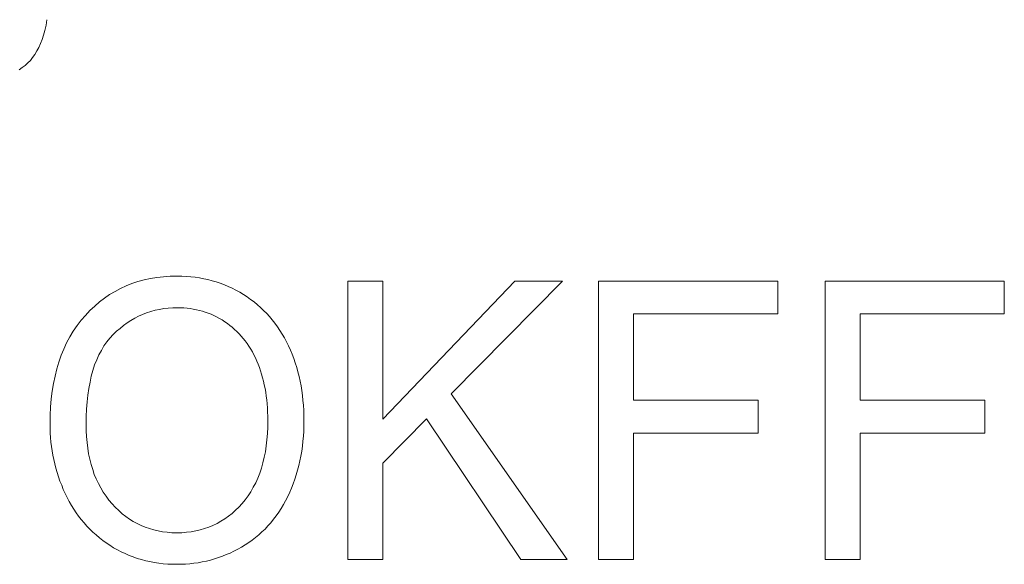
# Model space of a CAD drawing. Extents: x 1101 to 1942, y 41 to 882.
# Tile 67 of 113: x 1249.93 to 1258.76, y 863.62 to 868.51. Entities that reach past the tile are written whole.
import ezdxf

# ---------------------------------------------------------------- set-up
doc = ezdxf.new("R2010")
doc.units = 0
doc.layers.get('0').update_dxf_attribs({"lineweight": 13})
doc.layers.add('Beschriftung', color=7, linetype='Continuous', lineweight=25)

# ---------------------------------------------------------------- blocks, each defined once
blk = doc.blocks.new('Referenz-A03CP7E41H', base_point=(1127.7942, 89.8071))
at = {"layer": 'Beschriftung', "color": 0, "lineweight": -2}
for p, q in [((1250.1622, 868.4587), (1250.1574, 868.4338)), ((1250.1669, 868.4836), (1250.1622, 868.4587)), ((1250.1703, 868.5075), (1250.1669, 868.4836)), ((1250.1401, 868.3692), (1250.1275, 868.3295)), ((1250.1464, 868.389), (1250.1401, 868.3692)), ((1250.1519, 868.4114), (1250.1464, 868.389)), ((1250.1574, 868.4338), (1250.1519, 868.4114)), ((1250.1123, 868.2942), (1250.0972, 868.2587)), ((1250.1275, 868.3295), (1250.1123, 868.2942)), ((1250.0617, 868.1965), (1250.0415, 868.1696)), ((1250.0794, 868.2275), (1250.0617, 868.1965)), ((1250.0972, 868.2587), (1250.0794, 868.2275)), ((1249.9985, 868.1201), (1249.9757, 868.0975)), ((1250.0213, 868.1427), (1249.9985, 868.1201)), ((1250.0415, 868.1696), (1250.0213, 868.1427)), ((1249.9491, 868.0773), (1249.9224, 868.0572)), ((1249.9757, 868.0975), (1249.9491, 868.0773)), ((1250.9865, 866.1571), (1251.0408, 866.1737)), ((1251.0408, 866.1737), (1251.098, 866.1846)), ((1251.098, 866.1846), (1251.1551, 866.1956)), ((1251.1551, 866.1956), (1251.2151, 866.2011)), ((1251.2151, 866.2011), (1251.2753, 866.2066)), ((1251.2753, 866.2066), (1251.3381, 866.2066)), ((1251.3381, 866.2066), (1251.3793, 866.2066)), ((1251.3793, 866.2066), (1251.4196, 866.204)), ((1251.4196, 866.204), (1251.4598, 866.2014)), ((1251.4598, 866.2014), (1251.499, 866.1963)), ((1251.499, 866.1963), (1251.5382, 866.1911)), ((1251.5382, 866.1911), (1251.5764, 866.1833)), ((1251.5764, 866.1833), (1251.6145, 866.1756)), ((1251.6145, 866.1756), (1251.6517, 866.1653)), ((1251.6517, 866.1653), (1251.6889, 866.1549)), ((1252.8673, 863.6628), (1252.8673, 866.1628)), ((1252.8673, 866.1628), (1253.1831, 866.1628)), ((1253.1831, 866.1628), (1253.1831, 864.9235)), ((1253.1831, 864.9235), (1254.3655, 866.1628)), ((1254.7927, 866.1628), (1253.794, 865.1495)), ((1254.3655, 866.1628), (1254.7927, 866.1628)), ((1255.1157, 863.6628), (1255.1157, 866.1628)), ((1255.1157, 866.1628), (1256.7236, 866.1628)), ((1256.7236, 866.1628), (1256.7236, 865.8674)), ((1257.1483, 863.6628), (1257.1483, 866.1628)), ((1257.1483, 866.1628), (1258.7561, 866.1628)), ((1258.7561, 866.1628), (1258.7561, 865.8674)), ((1250.7811, 866.0691), (1250.8295, 866.0966)), ((1250.8295, 866.0966), (1250.8809, 866.1186)), ((1250.8809, 866.1186), (1250.9323, 866.1406)), ((1250.9323, 866.1406), (1250.9865, 866.1571)), ((1251.6889, 866.1549), (1251.725, 866.142)), ((1251.725, 866.142), (1251.7612, 866.1292)), ((1251.7612, 866.1292), (1251.7963, 866.1136)), ((1251.7963, 866.1136), (1251.8314, 866.0982)), ((1251.8314, 866.0982), (1251.8656, 866.08)), ((1251.8656, 866.08), (1251.8997, 866.0619)), ((1250.6414, 865.9757), (1250.687, 866.0086)), ((1250.687, 866.0086), (1250.7326, 866.0416)), ((1250.7326, 866.0416), (1250.7811, 866.0691)), ((1251.8997, 866.0619), (1251.9327, 866.0413)), ((1251.9327, 866.0413), (1251.9658, 866.0206)), ((1251.9658, 866.0206), (1251.997, 865.9979)), ((1251.997, 865.9979), (1252.0281, 865.9752)), ((1250.5162, 865.8546), (1250.556, 865.8987)), ((1250.556, 865.8987), (1250.5987, 865.9371)), ((1250.5987, 865.9371), (1250.6414, 865.9757)), ((1251.1394, 865.9001), (1251.1019, 865.8888)), ((1251.1782, 865.9077), (1251.1394, 865.9001)), ((1251.2172, 865.9152), (1251.1782, 865.9077)), ((1251.2576, 865.9189), (1251.2172, 865.9152)), ((1251.298, 865.9227), (1251.2576, 865.9189)), ((1251.3398, 865.9227), (1251.298, 865.9227)), ((1251.3692, 865.9227), (1251.3398, 865.9227)), ((1251.398, 865.9208), (1251.3692, 865.9227)), ((1251.4267, 865.9187), (1251.398, 865.9208)), ((1251.4547, 865.9148), (1251.4267, 865.9187)), ((1251.4826, 865.9109), (1251.4547, 865.9148)), ((1251.51, 865.905), (1251.4826, 865.9109)), ((1251.5372, 865.8992), (1251.51, 865.905)), ((1251.5638, 865.8914), (1251.5372, 865.8992)), ((1252.0281, 865.9752), (1252.0572, 865.9504)), ((1252.0572, 865.9504), (1252.0864, 865.9257)), ((1252.0864, 865.9257), (1252.1136, 865.8989)), ((1252.1136, 865.8989), (1252.1408, 865.8722)), ((1250.4416, 865.7624), (1250.4765, 865.8106)), ((1250.4765, 865.8106), (1250.5162, 865.8546)), ((1250.9234, 865.8096), (1250.8903, 865.787)), ((1250.958, 865.8285), (1250.9234, 865.8096)), ((1250.9924, 865.8473), (1250.958, 865.8285)), ((1251.0285, 865.8624), (1250.9924, 865.8473)), ((1251.0645, 865.8774), (1251.0285, 865.8624)), ((1251.1019, 865.8888), (1251.0645, 865.8774)), ((1251.5904, 865.8836), (1251.5638, 865.8914)), ((1251.6162, 865.8738), (1251.5904, 865.8836)), ((1251.642, 865.864), (1251.6162, 865.8738)), ((1251.6671, 865.8522), (1251.642, 865.864)), ((1251.6922, 865.8405), (1251.6671, 865.8522)), ((1251.7166, 865.8268), (1251.6922, 865.8405)), ((1251.7409, 865.8131), (1251.7166, 865.8268)), ((1251.7647, 865.7974), (1251.7409, 865.8131)), ((1252.1408, 865.8722), (1252.166, 865.8433)), ((1252.166, 865.8433), (1252.1912, 865.8145)), ((1252.1912, 865.8145), (1252.2145, 865.7836)), ((1256.7236, 865.8674), (1255.4316, 865.8674)), ((1255.4316, 865.8674), (1255.4316, 865.0938)), ((1258.7561, 865.8674), (1257.464, 865.8674)), ((1257.464, 865.8674), (1257.464, 865.0938)), ((1250.4067, 865.7142), (1250.4416, 865.7624)), ((1250.8256, 865.7381), (1250.794, 865.7117)), ((1250.8573, 865.7645), (1250.8256, 865.7381)), ((1250.8903, 865.787), (1250.8573, 865.7645)), ((1251.7883, 865.7818), (1251.7647, 865.7974)), ((1251.8104, 865.7645), (1251.7883, 865.7818)), ((1251.8328, 865.7472), (1251.8104, 865.7645)), ((1251.8535, 865.7284), (1251.8328, 865.7472)), ((1251.8744, 865.7095), (1251.8535, 865.7284)), ((1252.2145, 865.7836), (1252.2377, 865.7528)), ((1252.2377, 865.7528), (1252.2591, 865.72)), ((1252.2591, 865.72), (1252.2804, 865.687)), ((1250.347, 865.6093), (1250.3768, 865.6618)), ((1250.3768, 865.6618), (1250.4067, 865.7142)), ((1250.7337, 865.6514), (1250.7074, 865.6162)), ((1250.7639, 865.6815), (1250.7337, 865.6514)), ((1250.794, 865.7117), (1250.7639, 865.6815)), ((1251.8937, 865.689), (1251.8744, 865.7095)), ((1251.9132, 865.6686), (1251.8937, 865.689)), ((1251.9312, 865.6466), (1251.9132, 865.6686)), ((1251.9491, 865.6246), (1251.9312, 865.6466)), ((1252.2804, 865.687), (1252.2997, 865.6521)), ((1252.2997, 865.6521), (1252.319, 865.6172)), ((1250.2973, 865.496), (1250.3222, 865.5526)), ((1250.3222, 865.5526), (1250.347, 865.6093)), ((1250.681, 865.5809), (1250.6583, 865.5407)), ((1250.7074, 865.6162), (1250.681, 865.5809)), ((1251.9656, 865.6008), (1251.9491, 865.6246)), ((1251.9822, 865.5772), (1251.9656, 865.6008)), ((1251.9973, 865.552), (1251.9822, 865.5772)), ((1252.0125, 865.5268), (1251.9973, 865.552)), ((1252.319, 865.6172), (1252.3364, 865.5803)), ((1252.3364, 865.5803), (1252.3538, 865.5432)), ((1252.3538, 865.5432), (1252.369, 865.505)), ((1250.2774, 865.4351), (1250.2973, 865.496)), ((1250.6168, 865.4553), (1250.598, 865.41)), ((1250.6357, 865.5005), (1250.6168, 865.4553)), ((1250.6583, 865.5407), (1250.6357, 865.5005)), ((1252.0262, 865.4999), (1252.0125, 865.5268)), ((1252.0399, 865.473), (1252.0262, 865.4999)), ((1252.0521, 865.4446), (1252.0399, 865.473)), ((1252.369, 865.505), (1252.3842, 865.4668)), ((1252.3842, 865.4668), (1252.3972, 865.4274)), ((1250.2426, 865.3091), (1250.2575, 865.3742)), ((1250.2575, 865.3742), (1250.2774, 865.4351)), ((1250.598, 865.41), (1250.5829, 865.3596)), ((1252.0645, 865.4162), (1252.0521, 865.4446)), ((1252.0752, 865.3865), (1252.0645, 865.4162)), ((1252.0859, 865.3569), (1252.0752, 865.3865)), ((1252.3972, 865.4274), (1252.4102, 865.3879)), ((1252.4102, 865.3879), (1252.421, 865.3473)), ((1250.2277, 865.244), (1250.2426, 865.3091)), ((1250.5679, 865.3093), (1250.5565, 865.2539)), ((1250.5829, 865.3596), (1250.5679, 865.3093)), ((1252.0951, 865.3261), (1252.0859, 865.3569)), ((1252.1044, 865.2952), (1252.0951, 865.3261)), ((1252.1121, 865.2631), (1252.1044, 865.2952)), ((1252.421, 865.3473), (1252.4319, 865.3066)), ((1252.4319, 865.3066), (1252.4406, 865.2647)), ((1250.2177, 865.1747), (1250.2277, 865.244)), ((1250.5452, 865.1985), (1250.5377, 865.1381)), ((1250.5565, 865.2539), (1250.5452, 865.1985)), ((1252.1197, 865.231), (1252.1121, 865.2631)), ((1252.1259, 865.1977), (1252.1197, 865.231)), ((1252.132, 865.1644), (1252.1259, 865.1977)), ((1252.4406, 865.2647), (1252.4492, 865.2228)), ((1252.4492, 865.2228), (1252.4557, 865.1796)), ((1250.2028, 865.0318), (1250.2078, 865.1054)), ((1250.2078, 865.1054), (1250.2177, 865.1747)), ((1250.5377, 865.1381), (1250.5302, 865.0777)), ((1252.1366, 865.13), (1252.132, 865.1644)), ((1252.1412, 865.0954), (1252.1366, 865.13)), ((1252.4557, 865.1796), (1252.4623, 865.1364)), ((1252.4623, 865.1364), (1252.4666, 865.092)), ((1253.794, 865.1495), (1254.8363, 863.6628)), ((1250.1978, 864.9583), (1250.2028, 865.0318)), ((1250.5302, 865.0777), (1250.5264, 865.0123)), ((1252.1444, 865.0597), (1252.1412, 865.0954)), ((1252.1473, 865.024), (1252.1444, 865.0597)), ((1252.1489, 864.9871), (1252.1473, 865.024)), ((1252.4666, 865.092), (1252.4709, 865.0476)), ((1252.4709, 865.0476), (1252.4732, 865.002)), ((1255.4316, 865.0938), (1256.5494, 865.0938)), ((1256.5494, 865.0938), (1256.5494, 864.7985)), ((1257.464, 865.0938), (1258.5819, 865.0938)), ((1258.5819, 865.0938), (1258.5819, 864.7985)), ((1250.1978, 864.8806), (1250.1978, 864.9583)), ((1250.5264, 865.0123), (1250.5226, 864.9468)), ((1250.5226, 864.9468), (1250.5226, 864.8763)), ((1252.1505, 864.9502), (1252.1489, 864.9871)), ((1252.1505, 864.9121), (1252.1505, 864.9502)), ((1252.4732, 865.002), (1252.4753, 864.9564)), ((1252.4753, 864.9564), (1252.4753, 864.9095)), ((1253.5732, 864.9255), (1253.1831, 864.5298)), ((1254.4205, 863.6628), (1253.5732, 864.9255)), ((1250.1978, 864.8394), (1250.1978, 864.8806)), ((1250.2, 864.7988), (1250.1978, 864.8394)), ((1250.5226, 864.8763), (1250.5226, 864.8198)), ((1252.1469, 864.7949), (1252.1505, 864.8518)), ((1252.1505, 864.8518), (1252.1505, 864.9121)), ((1252.4753, 864.862), (1252.473, 864.8157)), ((1252.4753, 864.9095), (1252.4753, 864.862)), ((1250.202, 864.7582), (1250.2, 864.7988)), ((1250.2063, 864.7182), (1250.202, 864.7582)), ((1250.5226, 864.8198), (1250.5263, 864.7663)), ((1250.5263, 864.7663), (1250.5299, 864.7128)), ((1252.1433, 864.7381), (1252.1469, 864.7949)), ((1252.4707, 864.7694), (1252.4661, 864.7244)), ((1252.473, 864.8157), (1252.4707, 864.7694)), ((1256.5494, 864.7985), (1255.4316, 864.7985)), ((1255.4316, 864.7985), (1255.4316, 863.6628)), ((1258.5819, 864.7985), (1257.464, 864.7985)), ((1257.464, 864.7985), (1257.464, 863.6628)), ((1250.2106, 864.6781), (1250.2063, 864.7182)), ((1250.217, 864.6386), (1250.2106, 864.6781)), ((1250.5299, 864.7128), (1250.5371, 864.6624)), ((1250.5371, 864.6624), (1250.5444, 864.6119)), ((1252.1289, 864.6312), (1252.1361, 864.6846)), ((1252.1361, 864.6846), (1252.1433, 864.7381)), ((1252.4616, 864.6795), (1252.4547, 864.6357)), ((1252.4661, 864.7244), (1252.4616, 864.6795)), ((1250.2234, 864.5991), (1250.217, 864.6386)), ((1250.2319, 864.5601), (1250.2234, 864.5991)), ((1250.5444, 864.6119), (1250.5552, 864.5645)), ((1252.1074, 864.5312), (1252.1181, 864.5812)), ((1252.1181, 864.5812), (1252.1289, 864.6312)), ((1252.4479, 864.5919), (1252.4388, 864.5494)), ((1252.4547, 864.6357), (1252.4479, 864.5919)), ((1250.2404, 864.5211), (1250.2319, 864.5601)), ((1250.2511, 864.4826), (1250.2404, 864.5211)), ((1250.5552, 864.5645), (1250.5661, 864.517)), ((1250.5661, 864.517), (1250.5805, 864.4725)), ((1252.0786, 864.4381), (1252.093, 864.4847)), ((1252.093, 864.4847), (1252.1074, 864.5312)), ((1252.4296, 864.5069), (1252.4182, 864.4656)), ((1252.4388, 864.5494), (1252.4296, 864.5069)), ((1253.1831, 864.5298), (1253.1831, 863.6628)), ((1250.2617, 864.4442), (1250.2511, 864.4826)), ((1250.2746, 864.4063), (1250.2617, 864.4442)), ((1250.2873, 864.3682), (1250.2746, 864.4063)), ((1250.5805, 864.4725), (1250.595, 864.428)), ((1250.595, 864.428), (1250.6131, 864.3865)), ((1252.0607, 864.395), (1252.0786, 864.4381)), ((1252.4068, 864.4244), (1252.393, 864.3844)), ((1252.4182, 864.4656), (1252.4068, 864.4244)), ((1250.3023, 864.3308), (1250.2873, 864.3682)), ((1250.3172, 864.2935), (1250.3023, 864.3308)), ((1250.6131, 864.3865), (1250.6311, 864.3452)), ((1250.6311, 864.3452), (1250.6528, 864.3066)), ((1251.9996, 864.2726), (1252.0211, 864.3122)), ((1252.0211, 864.3122), (1252.0427, 864.3519)), ((1252.0427, 864.3519), (1252.0607, 864.395)), ((1252.3793, 864.3444), (1252.3634, 864.3056)), ((1252.393, 864.3844), (1252.3793, 864.3444)), ((1250.3342, 864.2566), (1250.3172, 864.2935)), ((1250.3513, 864.2199), (1250.3342, 864.2566)), ((1250.3704, 864.1848), (1250.3513, 864.2199)), ((1250.6528, 864.3066), (1250.6746, 864.2681)), ((1250.6746, 864.2681), (1250.6999, 864.2326)), ((1250.6999, 864.2326), (1250.7252, 864.1972)), ((1251.9493, 864.2), (1251.9744, 864.2363)), ((1251.9744, 864.2363), (1251.9996, 864.2726)), ((1252.3291, 864.2293), (1252.3109, 864.1918)), ((1252.3474, 864.2669), (1252.3291, 864.2293)), ((1252.3634, 864.3056), (1252.3474, 864.2669)), ((1250.3895, 864.1499), (1250.3704, 864.1848)), ((1250.4105, 864.117), (1250.3895, 864.1499)), ((1250.7252, 864.1972), (1250.7542, 864.1647)), ((1250.7542, 864.1647), (1250.7831, 864.1322)), ((1250.7831, 864.1322), (1250.8139, 864.1038)), ((1251.8612, 864.1057), (1251.8918, 864.1345)), ((1251.8918, 864.1345), (1251.9206, 864.1672)), ((1251.9206, 864.1672), (1251.9493, 864.2)), ((1252.2906, 864.1567), (1252.2705, 864.1214)), ((1252.3109, 864.1918), (1252.2906, 864.1567)), ((1250.4316, 864.0841), (1250.4105, 864.117)), ((1250.4547, 864.0531), (1250.4316, 864.0841)), ((1250.4777, 864.0219), (1250.4547, 864.0531)), ((1250.8139, 864.1038), (1250.8447, 864.0753)), ((1250.8447, 864.0753), (1250.8773, 864.051)), ((1250.8773, 864.051), (1250.9099, 864.0266)), ((1251.7651, 864.0278), (1251.7977, 864.0524)), ((1251.7977, 864.0524), (1251.8305, 864.077)), ((1251.8305, 864.077), (1251.8612, 864.1057)), ((1252.2263, 864.0555), (1252.2023, 864.0249)), ((1252.2484, 864.0885), (1252.2263, 864.0555)), ((1252.2705, 864.1214), (1252.2484, 864.0885)), ((1250.5028, 863.9929), (1250.4777, 864.0219)), ((1250.5278, 863.9638), (1250.5028, 863.9929)), ((1250.5549, 863.9367), (1250.5278, 863.9638)), ((1250.9099, 864.0266), (1250.9443, 864.0063)), ((1250.9443, 864.0063), (1250.9788, 863.986)), ((1250.9788, 863.986), (1251.0151, 863.9697)), ((1251.0151, 863.9697), (1251.0514, 863.9536)), ((1251.5841, 863.9417), (1251.6226, 863.954)), ((1251.6226, 863.954), (1251.6592, 863.9704)), ((1251.6592, 863.9704), (1251.6958, 863.9868)), ((1251.6958, 863.9868), (1251.7304, 864.0073)), ((1251.7304, 864.0073), (1251.7651, 864.0278)), ((1252.1524, 863.9658), (1252.1266, 863.9374)), ((1252.1784, 863.9942), (1252.1524, 863.9658)), ((1252.2023, 864.0249), (1252.1784, 863.9942)), ((1250.582, 863.9095), (1250.5549, 863.9367)), ((1250.6112, 863.8844), (1250.582, 863.9095)), ((1250.6402, 863.8591), (1250.6112, 863.8844)), ((1251.0514, 863.9536), (1251.0896, 863.9413)), ((1251.0896, 863.9413), (1251.1276, 863.9292)), ((1251.1276, 863.9292), (1251.1677, 863.921)), ((1251.1677, 863.921), (1251.2077, 863.9129)), ((1251.2077, 863.9129), (1251.2494, 863.9089)), ((1251.2494, 863.9089), (1251.2912, 863.9048)), ((1251.2912, 863.9048), (1251.3349, 863.9048)), ((1251.3349, 863.9048), (1251.3794, 863.9048)), ((1251.3794, 863.9048), (1251.4219, 863.9089)), ((1251.4219, 863.9089), (1251.4644, 863.913)), ((1251.4644, 863.913), (1251.505, 863.9212)), ((1251.505, 863.9212), (1251.5455, 863.9294)), ((1251.5455, 863.9294), (1251.5841, 863.9417)), ((1252.071, 863.8851), (1252.0413, 863.8613)), ((1252.0988, 863.9113), (1252.071, 863.8851)), ((1252.1266, 863.9374), (1252.0988, 863.9113)), ((1250.6713, 863.8359), (1250.6402, 863.8591)), ((1250.7024, 863.8126), (1250.6713, 863.8359)), ((1250.7355, 863.7913), (1250.7024, 863.8126)), ((1250.7686, 863.77), (1250.7355, 863.7913)), ((1251.9484, 863.7944), (1251.9148, 863.7751)), ((1251.9799, 863.816), (1251.9484, 863.7944)), ((1252.0115, 863.8375), (1251.9799, 863.816)), ((1252.0413, 863.8613), (1252.0115, 863.8375)), ((1250.8028, 863.7514), (1250.7686, 863.77)), ((1250.8371, 863.7327), (1250.8028, 863.7514)), ((1250.8724, 863.7167), (1250.8371, 863.7327)), ((1250.9077, 863.7008), (1250.8724, 863.7167)), ((1250.9442, 863.6875), (1250.9077, 863.7008)), ((1251.7434, 863.6931), (1251.7079, 863.6812)), ((1251.7782, 863.7076), (1251.7434, 863.6931)), ((1251.8131, 863.7221), (1251.7782, 863.7076)), ((1251.8471, 863.739), (1251.8131, 863.7221)), ((1251.8814, 863.7559), (1251.8471, 863.739)), ((1251.9148, 863.7751), (1251.8814, 863.7559)), ((1250.9805, 863.6741), (1250.9442, 863.6875)), ((1251.0181, 863.6635), (1250.9805, 863.6741)), ((1251.0557, 863.6528), (1251.0181, 863.6635)), ((1251.0944, 863.6448), (1251.0557, 863.6528)), ((1251.1331, 863.6369), (1251.0944, 863.6448)), ((1251.1729, 863.6315), (1251.1331, 863.6369)), ((1251.2127, 863.6262), (1251.1729, 863.6315)), ((1251.2536, 863.6235), (1251.2127, 863.6262)), ((1251.2945, 863.6209), (1251.2536, 863.6235)), ((1251.3366, 863.6209), (1251.2945, 863.6209)), ((1251.3754, 863.6209), (1251.3366, 863.6209)), ((1251.4135, 863.6232), (1251.3754, 863.6209)), ((1251.4516, 863.6257), (1251.4135, 863.6232)), ((1251.489, 863.6305), (1251.4516, 863.6257)), ((1251.5265, 863.6353), (1251.489, 863.6305)), ((1251.5633, 863.6426), (1251.5265, 863.6353)), ((1251.6002, 863.6498), (1251.5633, 863.6426)), ((1251.6363, 863.6594), (1251.6002, 863.6498)), ((1251.6724, 863.6691), (1251.6363, 863.6594)), ((1251.7079, 863.6812), (1251.6724, 863.6691)), ((1253.1831, 863.6628), (1252.8673, 863.6628)), ((1254.8363, 863.6628), (1254.4205, 863.6628)), ((1255.4316, 863.6628), (1255.1157, 863.6628)), ((1257.464, 863.6628), (1257.1483, 863.6628))]:
    blk.add_line(p, q, dxfattribs=at)

msp = doc.modelspace()

# ---------------------------------------------------------------- block references
at = {"color": 251, "lineweight": 13, "ltscale": 0.13, "true_color": 0x5f5f5f}
msp.add_blockref('Referenz-A03CP7E41H', (1127.7942, 89.8071), dxfattribs=at)

doc.saveas('drawing.dxf')
